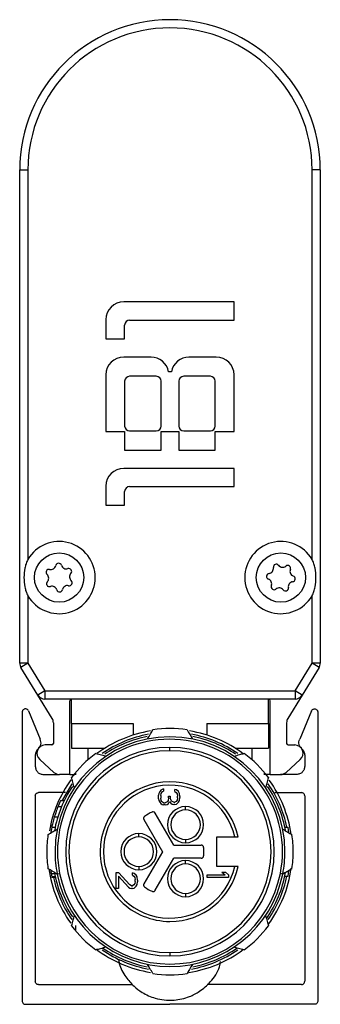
# Model space of a CAD drawing. Header units: millimetres. Extents: x -1015 to 2925, y 357 to 841.
# Tile 12 of 15: x 1362 to 1380, y 570 to 630. Entities that reach past the tile are written whole.
import ezdxf

# ---------------------------------------------------------------- set-up
doc = ezdxf.new("R2010")
doc.units = ezdxf.units.MM

# ---------------------------------------------------------------- blocks, each defined once
blk = doc.blocks.new('Drawing View5')
at = {"color": 7, "linetype": 'Continuous', "lineweight": 25}
for p, q in [((-6.022, 18.038), (-6.022, 48.094)), ((-6.022, 48.094), (-5.522, 48.094)), ((-5.522, 48.094), (-5.522, 24.361)), ((11.778, 24.361), (11.778, 48.094)), ((12.278, 48.094), (11.778, 48.094)), ((12.278, 48.094), (12.278, 18.038)), ((7.028, 40.047), (0.308, 40.047)), ((7.028, 38.937), (7.028, 40.047)), ((-0.772, 38.967), (-0.772, 37.797)), ((0.368, 37.797), (0.368, 38.637)), ((0.668, 38.937), (7.028, 38.937)), ((-0.772, 37.797), (0.368, 37.797)), ((1.973, 36.687), (0.308, 36.687)), ((5.948, 36.687), (4.283, 36.687)), ((-0.772, 35.607), (-0.772, 32.157)), ((2.288, 35.517), (0.668, 35.517)), ((3.218, 35.787), (3.038, 35.787)), ((5.588, 35.517), (3.968, 35.517)), ((7.028, 32.157), (7.028, 35.607)), ((0.368, 35.217), (0.368, 32.487)), ((2.588, 32.487), (2.588, 35.217)), ((3.668, 35.217), (3.668, 32.487)), ((5.888, 32.487), (5.888, 35.217)), ((-0.772, 32.157), (0.368, 32.157)), ((0.368, 32.157), (0.368, 31.017)), ((0.668, 32.187), (2.288, 32.187)), ((2.588, 31.017), (2.588, 32.157)), ((2.588, 32.157), (3.668, 32.157)), ((3.668, 32.157), (3.668, 31.017)), ((3.968, 32.187), (5.588, 32.187)), ((5.888, 31.017), (5.888, 32.157)), ((5.888, 32.157), (7.028, 32.157)), ((0.368, 31.017), (2.588, 31.017)), ((3.668, 31.017), (5.888, 31.017)), ((7.028, 29.907), (0.308, 29.907)), ((7.028, 28.797), (7.028, 29.907)), ((-0.772, 28.827), (-0.772, 27.657)), ((0.668, 28.797), (7.028, 28.797)), ((0.368, 27.657), (0.368, 28.497)), ((-0.772, 27.657), (0.368, 27.657)), ((-5.522, 22.143), (-5.522, 18.038)), ((11.778, 18.038), (11.778, 22.143)), ((-5.522, 18.038), (-6.022, 18.038)), ((-5.522, 18.038), (-5.948, 17.776)), ((-5.522, 18.038), (-4.489, 16.352)), ((10.745, 16.352), (11.778, 18.038)), ((12.204, 17.776), (11.778, 18.038)), ((12.278, 18.038), (11.778, 18.038)), ((-4.915, 16.09), (-5.948, 17.776)), ((12.204, 17.776), (11.171, 16.09)), ((-4.489, 16.352), (-4.915, 16.09)), ((-4.489, 16.352), (10.745, 16.352)), ((-4.489, 16.352), (-4.489, 15.852)), ((11.171, 16.09), (10.745, 16.352)), ((10.745, 16.352), (10.745, 15.852)), ((-4.046, 14.672), (-4.915, 16.09)), ((10.745, 15.852), (-4.489, 15.852)), ((-2.972, 11.252), (-2.972, 15.752)), ((-2.872, 14.352), (-2.872, 15.852)), ((9.128, 14.352), (9.128, 15.852)), ((9.228, 11.252), (9.228, 15.752)), ((11.171, 16.09), (10.302, 14.672)), ((-5.872, 15.052), (-5.872, -2.548)), ((-5.492, 15.14), (-4.774, 13.41)), ((11.749, 15.14), (11.03, 13.41)), ((12.128, 15.052), (12.128, -2.548)), ((-3.972, 14.411), (-3.972, 13.152)), ((10.228, 14.411), (10.228, 13.152)), ((-2.872, 14.352), (-2.872, 12.852)), ((-2.872, 14.352), (0.878, 14.352)), ((0.878, 14.352), (0.878, 13.654)), ((5.378, 14.352), (5.378, 13.654)), ((5.378, 14.352), (9.128, 14.352)), ((9.128, 14.352), (9.128, 12.852)), ((-4.072, 13.052), (-4.472, 13.052)), ((-2.872, 12.852), (-0.848, 12.852)), ((-1.872, 12.852), (-1.872, 12.142)), ((3.128, 12.702), (3.128, 12.902)), ((7.105, 12.852), (9.128, 12.852)), ((8.128, 12.142), (8.128, 12.852)), ((10.328, 13.052), (10.728, 13.052)), ((-5.072, 12.429), (-5.072, 11.752)), ((-3.946, 11.385), (-4.791, 12.167)), ((10.202, 11.385), (11.047, 12.167)), ((11.328, 12.429), (11.328, 11.752)), ((-4.572, 11.252), (-3.607, 11.252)), ((-2.972, 11.252), (-3.606, 11.252)), ((-2.971, 11.252), (-2.672, 11.252)), ((-2.616, 11.374), (-2.618, 11.241)), ((8.874, 11.241), (8.873, 11.374)), ((9.227, 11.252), (8.928, 11.252)), ((9.228, 11.252), (9.862, 11.252)), ((10.828, 11.252), (9.863, 11.252)), ((2.511, 10.209), (2.456, 10.101)), ((2.566, 10.291), (2.511, 10.209)), ((2.649, 10.345), (2.566, 10.291)), ((2.622, 10.155), (2.677, 10.209)), ((2.732, 10.372), (2.649, 10.345)), ((2.677, 10.209), (2.732, 10.236)), ((2.732, 10.372), (2.732, 10.236)), ((3.534, 10.318), (3.424, 10.345)), ((3.424, 10.209), (3.424, 10.345)), ((3.424, 10.209), (3.507, 10.155)), ((3.645, 10.209), (3.534, 10.318)), ((3.7, 10.101), (3.645, 10.209)), ((-5.072, 9.952), (-5.072, -1.348)), ((-3.226, 10.152), (-4.872, 10.152)), ((-3.315, 9.652), (-3.536, 9.652)), ((2.456, 10.101), (2.428, 9.993)), ((2.428, 9.776), (2.428, 9.993)), ((2.428, 9.776), (2.456, 9.668)), ((2.456, 9.668), (2.511, 9.559)), ((2.566, 9.966), (2.594, 10.101)), ((2.566, 9.966), (2.566, 9.803)), ((2.594, 9.668), (2.566, 9.803)), ((2.594, 10.101), (2.622, 10.155)), ((2.622, 9.613), (2.594, 9.668)), ((2.677, 9.559), (2.622, 9.613)), ((3.009, 9.668), (2.954, 9.586)), ((3.037, 9.83), (3.009, 9.668)), ((3.037, 9.938), (3.147, 9.938)), ((3.037, 9.83), (3.037, 9.938)), ((3.037, 9.478), (3.092, 9.613)), ((3.092, 9.613), (3.175, 9.505)), ((3.147, 9.938), (3.147, 9.83)), ((3.203, 9.668), (3.147, 9.83)), ((3.258, 9.613), (3.203, 9.668)), ((3.369, 9.559), (3.258, 9.613)), ((3.507, 9.613), (3.424, 9.559)), ((3.507, 10.155), (3.562, 10.074)), ((3.562, 9.695), (3.507, 9.613)), ((3.562, 10.074), (3.59, 9.938)), ((3.59, 9.83), (3.562, 9.695)), ((3.59, 9.83), (3.59, 9.938)), ((3.645, 9.559), (3.7, 9.668)), ((3.728, 9.911), (3.7, 10.101)), ((3.7, 9.668), (3.728, 9.857)), ((3.728, 9.911), (3.728, 9.857)), ((9.512, 10.152), (11.128, 10.152)), ((11.328, 9.952), (11.328, -1.348)), ((-3.482, 9.277), (-3.698, 9.277)), ((2.511, 9.559), (2.566, 9.478)), ((2.566, 9.478), (2.649, 9.424)), ((2.649, 9.424), (2.732, 9.397)), ((2.732, 9.532), (2.677, 9.559)), ((2.732, 9.532), (2.843, 9.532)), ((2.843, 9.397), (2.732, 9.397)), ((2.954, 9.586), (2.843, 9.532)), ((2.843, 9.397), (2.954, 9.424)), ((2.954, 9.424), (3.037, 9.478)), ((3.175, 9.505), (3.258, 9.451)), ((3.258, 9.451), (3.369, 9.424)), ((3.369, 9.559), (3.424, 9.559)), ((3.424, 9.424), (3.369, 9.424)), ((3.424, 9.424), (3.534, 9.451)), ((3.534, 9.451), (3.645, 9.559)), ((4.078, 9.097), (4.078, 9.297)), ((-3.707, 8.652), (-3.916, 8.652)), ((1.538, 8.506), (2.666, 6.552)), ((3.359, 6.952), (2.231, 8.906)), ((-3.868, 8.027), (-4.072, 8.027)), ((10.119, 8.052), (10.323, 8.052)), ((10.359, 7.707), (10.323, 8.052)), ((1.228, 7.452), (1.228, 7.652)), ((4.078, 7.297), (4.078, 7.097)), ((5.978, 7.452), (7.077, 7.452)), ((5.978, 5.652), (5.978, 7.452)), ((3.359, 6.952), (5.028, 6.952)), ((5.178, 6.802), (5.178, 6.302)), ((2.666, 6.552), (1.538, 4.598)), ((2.231, 4.198), (3.359, 6.152)), ((5.028, 6.152), (3.359, 6.152)), ((4.078, 5.806), (4.078, 6.006)), ((-4.133, 5.414), (-4.125, 5.36)), ((1.228, 5.652), (1.228, 5.452)), ((7.077, 5.652), (5.978, 5.652)), ((-4.04, 5.36), (-4.125, 5.36)), ((-3.892, 5.193), (-4.095, 5.193)), ((-3.857, 5.027), (-4.062, 5.027)), ((-3.848, 4.985), (-4.053, 4.985)), ((-3.737, 5.185), (-3.59, 5.215)), ((-0.152, 5.282), (-0.014, 5.282)), ((-0.152, 4.307), (-0.152, 5.282)), ((0.678, 4.523), (-0.014, 5.282)), ((-0.014, 5.065), (-0.014, 4.307)), ((-0.014, 5.065), (0.595, 4.388)), ((0.954, 5.228), (0.844, 5.255)), ((0.844, 5.119), (0.844, 5.255)), ((0.844, 5.119), (0.927, 5.065)), ((0.927, 5.065), (0.982, 4.984)), ((1.065, 5.119), (0.954, 5.228)), ((0.982, 4.984), (1.01, 4.848)), ((1.01, 4.74), (1.01, 4.848)), ((1.12, 5.011), (1.065, 5.119)), ((1.148, 4.821), (1.12, 5.011)), ((1.148, 4.821), (1.148, 4.713)), ((5.398, 4.987), (5.398, 5.149)), ((5.398, 5.149), (6.477, 5.149)), ((6.698, 4.987), (5.398, 4.987)), ((6.283, 5.312), (6.504, 5.312)), ((6.283, 5.312), (6.477, 5.149)), ((6.698, 5.149), (6.504, 5.312)), ((6.698, 5.149), (6.698, 4.987)), ((9.993, 5.185), (9.846, 5.215)), ((10.119, 5.052), (10.323, 5.052)), ((10.323, 5.052), (10.359, 5.396)), ((-0.014, 4.307), (-0.152, 4.307)), ((0.595, 4.388), (0.678, 4.334)), ((0.789, 4.469), (0.678, 4.523)), ((0.678, 4.334), (0.789, 4.307)), ((0.789, 4.469), (0.844, 4.469)), ((0.844, 4.307), (0.789, 4.307)), ((0.927, 4.523), (0.844, 4.469)), ((0.844, 4.307), (0.954, 4.334)), ((0.982, 4.605), (0.927, 4.523)), ((0.954, 4.334), (1.065, 4.442)), ((1.01, 4.74), (0.982, 4.605)), ((1.065, 4.442), (1.12, 4.551)), ((1.12, 4.551), (1.148, 4.713)), ((4.078, 4.006), (4.078, 3.806)), ((-2.62, 2.05), (-2.616, 1.73)), ((3.128, 0.402), (3.128, 0.202)), ((-4.872, -1.548), (0.851, -1.548)), ((11.128, -1.548), (5.388, -1.548)), ((-5.672, -2.748), (3.128, -2.748)), ((11.928, -2.748), (3.128, -2.748))]:
    blk.add_line(p, q, dxfattribs=at)
at = {"color": 7, "linetype": 'Continuous', "lineweight": 25, "flags": 128}
blk.add_lwpolyline([(-2.85, 10.689), (-3.422, 9.706), (-3.448, 9.652)], dxfattribs=at)
at = {"color": 7, "linetype": 'Continuous', "lineweight": 25}
for centre in [(-3.622, 23.252), (9.878, 23.252)]:
    blk.add_circle(centre, 1.5, dxfattribs=at)
for centre, radius, start, end in [((3.128, 48.094), 9.15, 0, 180), ((3.128, 48.094), 8.65, 0, 180), ((0.308, 38.967), 1.08, 90, 180), ((0.668, 38.637), 0.3, 90, 180), ((0.308, 35.607), 1.08, 90, 180), ((1.973, 35.607), 1.08, 9.59407, 90), ((4.283, 35.607), 1.08, 90, 170.40593), ((5.948, 35.607), 1.08, 0, 90), ((0.668, 35.217), 0.3, 90, 180), ((2.288, 35.217), 0.3, 0, 90), ((3.968, 35.217), 0.3, 90, 180), ((5.588, 35.217), 0.3, 0, 90), ((0.668, 32.487), 0.3, 180, 270), ((2.288, 32.487), 0.3, 270, 0), ((3.968, 32.487), 0.3, 180, 270), ((5.588, 32.487), 0.3, 270, 0), ((0.308, 28.827), 1.08, 90, 180), ((0.668, 28.497), 0.3, 90, 180), ((-3.622, 23.252), 2.2, 210.27264, 149.72736), ((9.878, 23.252), 2.2, 30.27264, 329.72736), ((-3.652, 23.947), 0.179, 16.75728, 168.276), ((-3.188, 24.087), 0.306, 196.75728, 288.276), ((9.598, 23.888), 0.179, 38.00623, 189.52496), ((9.98, 24.187), 0.306, 218.00623, 309.52496), ((-4.239, 23.573), 0.179, 76.75728, 228.276), ((-4.562, 23.21), 0.306, 316.75728, 48.276), ((-4.128, 24.045), 0.306, 256.75728, 348.276), ((-3.035, 23.626), 0.179, 316.75728, 108.276), ((-2.682, 23.293), 0.306, 136.75728, 228.276), ((9.186, 23.327), 0.179, 98.00623, 249.52496), ((9.119, 23.808), 0.306, 278.00623, 9.52496), ((10.289, 23.813), 0.179, 338.00623, 129.52496), ((10.74, 23.631), 0.306, 158.00623, 249.52496), ((-4.209, 22.878), 0.179, 136.75728, 288.276), ((-3.005, 22.931), 0.179, 256.75728, 48.276), ((9.017, 22.872), 0.306, 338.00623, 69.52496), ((10.637, 22.695), 0.306, 98.00623, 189.52496), ((10.57, 23.176), 0.179, 278.00623, 69.52496), ((-4.056, 22.417), 0.306, 16.75728, 108.276), ((-3.591, 22.557), 0.179, 196.75728, 348.276), ((-3.116, 22.458), 0.306, 76.75728, 168.276), ((9.467, 22.691), 0.179, 158.00623, 309.52496), ((9.776, 22.316), 0.306, 38.00623, 129.52496), ((10.158, 22.615), 0.179, 218.00623, 9.52496), ((-5.522, 18.038), 0.5, 180, 211.50427), ((11.778, 18.038), 0.5, 328.49573, 360), ((-4.489, 16.352), 0.5, 211.50427, 270), ((-2.872, 15.752), 0.1, 90, 180), ((9.128, 15.752), 0.1, 360, 90), ((10.745, 16.352), 0.5, 270, 328.49573), ((-4.472, 14.411), 0.5, 0, 31.50427), ((10.728, 14.411), 0.5, 148.49573, 180), ((3.128, 6.552), 7.45, 99.13864, 126.70051), ((3.128, 6.552), 7.5, 82.01392, 97.98608), ((3.128, 6.552), 7.45, 53.22023, 80.77951), ((3.128, 6.552), 7, 0, 180), ((3.128, 6.552), 6.85, 348.74342, 168.74342), ((3.128, 6.552), 7.27, 100.35462, 124.65756), ((3.128, 6.552), 7.15, 101.16811, 123.78866), ((3.128, 6.552), 7.27, 55.37908, 79.63023), ((3.128, 6.552), 7.15, 56.13047, 78.80073), ((-4.472, 12.552), 0.5, 90, 230.32998), ((-4.072, 13.152), 0.1, 270, 0), ((3.128, 6.552), 6.35, 90, 270), ((3.128, 6.552), 6.15, 90, 270), ((3.128, 6.552), 6.35, 270, 90), ((3.128, 6.552), 6.15, 270, 90), ((10.328, 13.152), 0.1, 180, 270), ((10.728, 12.552), 0.5, 309.67002, 90), ((3.128, 6.552), 7.5, 127.01392, 142.98608), ((3.128, 6.552), 7.5, 37.01392, 52.9861), ((3.128, 6.552), 7.45, 144.07985, 170.16182), ((-3.606, 11.752), 0.5, 227.22346, 270), ((3.128, 6.552), 4.25, 90, 179.94652), ((3.128, 6.552), 4.25, 12.22579, 90), ((3.128, 6.552), 7.45, 8.26139, 35.7792), ((9.862, 11.752), 0.5, 270, 312.77654), ((3.128, 6.552), 7.15, 146.19475, 169.75746), ((3.128, 6.552), 4.05, 12.83959, 179.94652), ((3.128, 6.552), 7.15, 9.94461, 33.82782), ((3.128, 6.552), 7.27, 11.90721, 34.61438), ((3.128, 6.552), 7.35, 155.0537, 158.23823), ((4.078, 8.197), 1.1, 90, 270), ((4.078, 8.197), 0.9, 90, 270), ((4.078, 8.197), 1.1, 270, 90), ((4.078, 8.197), 0.9, 270, 90), ((3.128, 6.552), 2.65, 114.26669, 125.73917), ((2.101, 8.831), 0.15, 30, 90), ((3.128, 6.552), 7.35, 168.42326, 171.39278), ((3.128, 6.552), 6.85, 168.74342, 191.25658), ((3.128, 6.552), 7.5, 172.01392, 180), ((1.228, 6.552), 1.1, 90, 270), ((1.228, 6.552), 0.9, 90, 270), ((1.228, 6.552), 1.1, 270, 90), ((1.228, 6.552), 0.9, 270, 90), ((3.128, 6.552), 7.5, 0, 7.98608), ((5.028, 6.802), 0.15, 0, 90), ((3.128, 6.552), 7.5, 180, 187.98608), ((3.128, 6.552), 7, 180, 191.25658), ((3.128, 6.552), 4.25, 179.94652, 270), ((3.128, 6.552), 4.05, 179.94652, 347.16041), ((4.078, 4.906), 1.1, 90, 270), ((4.078, 4.906), 1.1, 270, 90), ((5.028, 6.302), 0.15, 270, 0), ((3.128, 6.552), 7, 348.74342, 0), ((3.128, 6.552), 7.5, 352.01392, 0), ((3.128, 6.552), 7.45, 187.99509, 215.84987), ((3.128, 6.552), 4.25, 270, 347.77421), ((4.078, 4.906), 0.9, 90, 270), ((4.078, 4.906), 0.9, 270, 90), ((3.128, 6.552), 7.45, 323.6527, 352.196), ((3.128, 6.552), 7.27, 192.44471, 214.61439), ((3.128, 6.552), 7.15, 189.94461, 213.82784), ((3.128, 6.552), 7, 191.25658, 348.74342), ((3.128, 6.552), 6.85, 191.25658, 348.74342), ((3.128, 6.552), 7.15, 325.20512, 349.75745), ((3.128, 6.552), 7.27, 325.31452, 348.09279), ((3.128, 6.552), 2.65, 234.26807, 245.73917), ((2.101, 4.273), 0.15, 245.73917, 270), ((3.128, 6.552), 7.5, 217.01392, 232.98608), ((3.128, 6.552), 7.5, 307.01392, 322.98608), ((3.128, 6.552), 7.45, 232.88171, 260.89358), ((3.128, 6.552), 7.15, 235.20163, 258.80074), ((3.128, 6.552), 7.15, 281.1681, 304.76978), ((3.128, 6.552), 7.27, 235.37907, 259.63024), ((3.128, 6.552), 7.45, 278.79126, 306.81271), ((3.128, 6.552), 7.27, 280.35461, 304.65756), ((3.128, 6.552), 7.5, 262.01392, 277.98608)]:
    blk.add_arc(centre, radius, start, end, dxfattribs=at)
for points, knots in [([(-5.522, 24.361), (-5.57, 24.278), (-5.607, 24.189), (-5.668, 24.007), (-5.691, 23.914), (-5.745, 23.634), (-5.761, 23.443), (-5.761, 23.059), (-5.745, 22.869), (-5.691, 22.589), (-5.668, 22.496), (-5.607, 22.314), (-5.57, 22.226), (-5.522, 22.143)], [0, 0, 0, 0, 0.125, 0.125, 0.25, 0.25, 0.5, 0.5, 0.75, 0.75, 0.875, 0.875, 1, 1, 1, 1]), ([(11.778, 22.143), (11.827, 22.226), (11.864, 22.314), (11.924, 22.497), (11.948, 22.589), (12.001, 22.87), (12.017, 23.061), (12.017, 23.445), (12.001, 23.634), (11.948, 23.914), (11.924, 24.007), (11.864, 24.189), (11.827, 24.278), (11.778, 24.361)], [0, 0, 0, 0, 0.125, 0.125, 0.25, 0.25, 0.5, 0.5, 0.75, 0.75, 0.875, 0.875, 1, 1, 1, 1]), ([(1.762, 13.417), (1.822, 13.521), (1.93, 13.709), (2.038, 13.896), (2.086, 13.979)], [0, 0, 0, 0, 0.554448, 1, 1, 1, 1]), ([(4.17, 13.979), (4.231, 13.873), (4.339, 13.687), (4.447, 13.499), (4.494, 13.417)], [0, 0, 0, 0, 0.565534, 1, 1, 1, 1]), ([(11.071, 12.907), (11.063, 12.916), (11.018, 12.966), (10.982, 13.088), (10.97, 13.255), (11.01, 13.358), (11.03, 13.41)], [0, 0, 0, 0, 0.068525, 0.379016, 0.689508, 1, 1, 1, 1]), ([(-1.387, 12.54), (-1.269, 12.509), (-1.061, 12.453), (-0.851, 12.397), (-0.76, 12.372)], [0, 0, 0, 0, 0.565534, 1, 1, 1, 1]), ([(7.016, 12.372), (7.133, 12.404), (7.342, 12.46), (7.55, 12.516), (7.643, 12.54)], [0, 0, 0, 0, 0.5544475, 1, 1, 1, 1]), ([(-2.693, 10.44), (-2.724, 10.556), (-2.78, 10.766), (-2.836, 10.974), (-2.861, 11.067)], [0, 0, 0, 0, 0.554448, 1, 1, 1, 1]), ([(9.117, 11.067), (9.085, 10.949), (9.029, 10.741), (8.973, 10.531), (8.949, 10.44)], [0, 0, 0, 0, 0.565534, 1, 1, 1, 1]), ([(-3.698, 9.277), (-3.743, 9.16), (-3.823, 8.952), (-3.887, 8.744), (-3.916, 8.652)], [0, 0, 0, 0, 0.559995, 1, 1, 1, 1]), ([(-3.916, 8.652), (-3.949, 8.535), (-4.008, 8.327), (-4.053, 8.119), (-4.072, 8.027)], [0, 0, 0, 0, 0.559996, 1, 1, 1, 1]), ([(-4.299, 7.594), (-4.194, 7.655), (-4.007, 7.763), (-3.819, 7.871), (-3.737, 7.918)], [0, 0, 0, 0, 0.565534, 1, 1, 1, 1]), ([(9.993, 7.918), (10.098, 7.858), (10.285, 7.75), (10.472, 7.642), (10.555, 7.594)], [0, 0, 0, 0, 0.554448, 1, 1, 1, 1]), ([(7.077, 7.452), (7.093, 7.452), (7.123, 7.452), (7.174, 7.452), (7.217, 7.452), (7.249, 7.452), (7.275, 7.452), (7.279, 7.452), (7.282, 7.452)], [0, 0, 0, 0, 0.150077, 0.28494, 0.508133, 0.635564, 0.760095, 1, 1, 1, 1]), ([(-3.737, 5.185), (-3.841, 5.245), (-4.029, 5.354), (-4.216, 5.462), (-4.299, 5.51)], [0, 0, 0, 0, 0.554448, 1, 1, 1, 1]), ([(7.282, 5.652), (7.279, 5.652), (7.275, 5.652), (7.249, 5.652), (7.217, 5.652), (7.174, 5.652), (7.123, 5.652), (7.093, 5.652), (7.077, 5.652)], [0, 0, 0, 0, 0.239863, 0.364387, 0.491821, 0.715001, 0.849884, 1, 1, 1, 1]), ([(10.555, 5.51), (10.45, 5.449), (10.263, 5.341), (10.075, 5.232), (9.993, 5.185)], [0, 0, 0, 0, 0.565534, 1, 1, 1, 1]), ([(-4.125, 5.36), (-4.119, 5.329), (-4.11, 5.273), (-4.1, 5.218), (-4.095, 5.193)], [0, 0, 0, 0, 0.559998, 1, 1, 1, 1]), ([(-4.095, 5.193), (-4.089, 5.162), (-4.079, 5.107), (-4.067, 5.051), (-4.062, 5.027)], [0, 0, 0, 0, 0.559999, 1, 1, 1, 1]), ([(-4.062, 5.027), (-4.06, 5.019), (-4.057, 5.005), (-4.054, 4.991), (-4.053, 4.985)], [0, 0, 0, 0, 0.56, 1, 1, 1, 1]), ([(-2.861, 2.037), (-2.829, 2.155), (-2.773, 2.363), (-2.717, 2.572), (-2.693, 2.663)], [0, 0, 0, 0, 0.565533, 1, 1, 1, 1]), ([(8.949, 2.663), (8.98, 2.547), (9.036, 2.338), (9.092, 2.129), (9.117, 2.037)], [0, 0, 0, 0, 0.554449, 1, 1, 1, 1]), ([(-0.76, 0.731), (-0.876, 0.7), (-1.086, 0.644), (-1.294, 0.588), (-1.387, 0.563)], [0, 0, 0, 0, 0.554449, 1, 1, 1, 1]), ([(7.643, 0.563), (7.525, 0.595), (7.317, 0.65), (7.107, 0.707), (7.016, 0.731)], [0, 0, 0, 0, 0.565533, 1, 1, 1, 1]), ([(0, 0), (0.012, -0.09), (0.062, -0.481), (0.398, -1.056), (0.886, -1.636), (1.491, -2.088), (2.116, -2.365), (2.793, -2.498), (3.5, -2.509), (4.238, -2.339), (4.992, -1.95), (5.643, -1.361), (6.113, -0.718), (6.185, -0.253), (6.202, -0.144)], [0, 0, 0, 0, 0.032267, 0.139206, 0.228655, 0.301463, 0.404935, 0.468621, 0.539018, 0.651784, 0.733158, 0.835642, 0.961139, 1, 1, 1, 1]), ([(2.086, -0.876), (2.025, -0.77), (1.917, -0.583), (1.809, -0.395), (1.762, -0.314)], [0, 0, 0, 0, 0.565533, 1, 1, 1, 1]), ([(4.494, -0.314), (4.434, -0.418), (4.326, -0.606), (4.218, -0.792), (4.17, -0.876)], [0, 0, 0, 0, 0.554449, 1, 1, 1, 1])]:
    blk.add_open_spline(points, degree=3, knots=knots, dxfattribs=at)
for points in [[(-5.492, 15.14), (-5.504, 15.159), (-5.528, 15.197), (-5.585, 15.236), (-5.65, 15.254), (-5.718, 15.25), (-5.781, 15.224), (-5.831, 15.179), (-5.865, 15.119), (-5.87, 15.074), (-5.872, 15.052)], [(11.749, 15.14), (11.76, 15.159), (11.784, 15.197), (11.841, 15.236), (11.906, 15.254), (11.974, 15.25), (12.037, 15.224), (12.087, 15.179), (12.122, 15.119), (12.126, 15.074), (12.128, 15.052)], [(-4.897, 12.809), (-4.858, 12.849), (-4.782, 12.928), (-4.724, 13.087), (-4.715, 13.255), (-4.754, 13.358), (-4.774, 13.41)], [(-4.897, 12.809), (-4.923, 12.784), (-4.975, 12.734), (-5.029, 12.64), (-5.065, 12.537), (-5.07, 12.465), (-5.072, 12.429)], [(11.153, 12.809), (11.179, 12.784), (11.231, 12.734), (11.285, 12.64), (11.321, 12.537), (11.326, 12.465), (11.328, 12.429)], [(-5.072, 11.752), (-5.064, 11.686), (-5.049, 11.555), (-4.934, 11.39), (-4.768, 11.274), (-4.637, 11.259), (-4.572, 11.252)], [(11.328, 11.752), (11.321, 11.686), (11.306, 11.555), (11.19, 11.39), (11.025, 11.274), (10.894, 11.259), (10.828, 11.252)], [(-5.072, 9.952), (-5.069, 9.978), (-5.063, 10.03), (-5.017, 10.096), (-4.951, 10.143), (-4.898, 10.149), (-4.872, 10.152)], [(11.328, 9.952), (11.325, 9.978), (11.319, 10.03), (11.273, 10.096), (11.207, 10.143), (11.154, 10.149), (11.128, 10.152)], [(1.58, 8.703), (1.566, 8.69), (1.539, 8.666), (1.518, 8.613), (1.515, 8.556), (1.531, 8.523), (1.538, 8.506)], [(2.101, 8.981), (2.09, 8.98), (2.069, 8.979), (2.049, 8.971), (2.039, 8.968)], [(1.538, 4.598), (1.53, 4.581), (1.515, 4.547), (1.518, 4.49), (1.539, 4.438), (1.567, 4.413), (1.58, 4.401)], [(2.101, 4.123), (2.114, 4.124), (2.14, 4.126), (2.177, 4.141), (2.209, 4.165), (2.224, 4.187), (2.231, 4.198)], [(-4.872, -1.548), (-4.898, -1.545), (-4.951, -1.539), (-5.017, -1.493), (-5.063, -1.427), (-5.069, -1.374), (-5.072, -1.348)], [(11.128, -1.548), (11.154, -1.545), (11.207, -1.539), (11.273, -1.493), (11.319, -1.427), (11.325, -1.374), (11.328, -1.348)], [(-5.872, -2.548), (-5.869, -2.574), (-5.863, -2.627), (-5.817, -2.693), (-5.751, -2.739), (-5.698, -2.745), (-5.672, -2.748)], [(12.128, -2.548), (12.125, -2.574), (12.119, -2.627), (12.073, -2.693), (12.007, -2.739), (11.954, -2.745), (11.928, -2.748)]]:
    blk.add_open_spline(points, degree=3, dxfattribs=at)

msp = doc.modelspace()

# ---------------------------------------------------------------- block references
at = {"color": 7, "linetype": 'Continuous', "lineweight": 25}
msp.add_blockref('Drawing View5', (1367.877, 572.59), dxfattribs=at)

doc.saveas('drawing.dxf')
